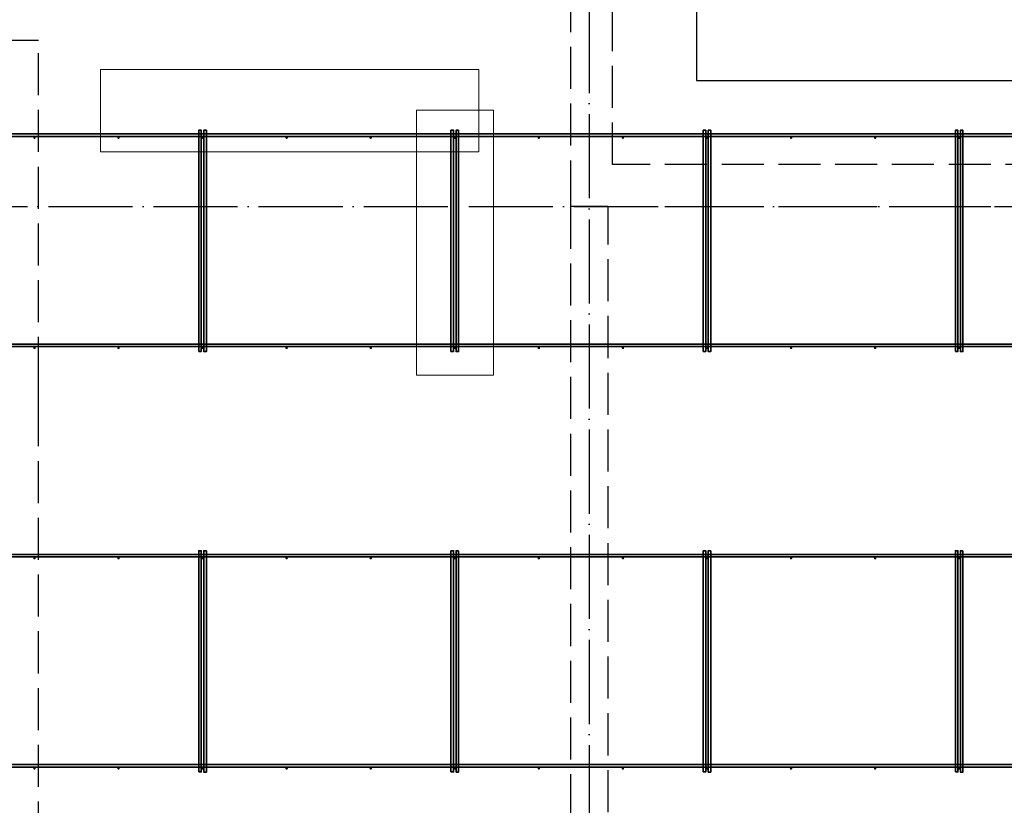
# Model space of a CAD drawing. Header units: millimetres. Extents: x 13527 to 139154, y -122592 to 61893.
# Tile 124 of 130: x 108070 to 112755, y 41053 to 44789. Entities that reach past the tile are written whole.
import ezdxf

# ---------------------------------------------------------------- set-up
doc = ezdxf.new("R2010")
doc.units = ezdxf.units.MM
for name, pattern in [('______11', [500, 400, -50, 0, -50]), ('______2', [270, 200, -70]), ('______5', [1100, 800, -100, 100, -100])]:
    doc.linetypes.add(name, pattern=pattern)
for name, color, linetype, lineweight in [('Standard', 7, 'Continuous', 25), ('Стена_ общее', 7, 'Continuous', 35), ('Фундамент_ общее', 7, 'Continuous', 35)]:
    doc.layers.add(name, color=color, linetype=linetype, lineweight=lineweight)
doc.layers.add('Арм.стержн. Фиксатор', color=7, linetype='Continuous', lineweight=35, true_color=0x501e0f)
doc.layers.add('Осевая линия_ общее', color=7, linetype='______5', lineweight=13, true_color=0xa0a0a0)

# ---------------------------------------------------------------- blocks, each defined once
blk = doc.blocks.new('СЛОЖНЫЙ_ОБЪЕКТ_0')
at = {"layer": 'Стена_ общее', "color": 9, "linetype": '______2', "lineweight": -3, "true_color": 0xc7c7c7, "transparency": 33554687}
for p, q in [((110890, 44100), (110890, 45940)), ((110690, 45740), (110690, 44100)), ((108160, 44690), (107980, 44690)), ((108160, 43080), (108160, 44690)), ((110690, 44100), (110690, 43900)), ((117280, 44100), (110890, 44100)), ((110690, 43900), (110690, 39000)), ((110870, 43900), (110690, 43900)), ((110870, 43900), (117280, 43900)), ((110870, 38320), (110870, 43900)), ((108160, 42900), (108160, 43080)), ((108160, 40060), (108160, 42900))]:
    blk.add_line(p, q, dxfattribs=at)

msp = doc.modelspace()

# ---------------------------------------------------------------- hatches: boundary and pattern name
at = {"layer": 'Арм.стержн. Фиксатор', "linetype": 'Continuous', "lineweight": 35, "transparency": 33554687}
for points in [[(108146, 44228), (108145.5, 44230.3), (108144.2, 44232.2), (108142.3, 44233.5), (108140, 44234), (108137.7, 44233.5), (108135.8, 44232.2), (108134.5, 44230.3), (108134, 44228), (108134.5, 44225.7), (108135.8, 44223.8), (108137.7, 44222.5), (108140, 44222), (108142.3, 44222.5), (108144.2, 44223.8), (108145.5, 44225.7)], [(108546, 44228), (108545.5, 44230.3), (108544.2, 44232.2), (108542.3, 44233.5), (108540, 44234), (108537.7, 44233.5), (108535.8, 44232.2), (108534.5, 44230.3), (108534, 44228), (108534.5, 44225.7), (108535.8, 44223.8), (108537.7, 44222.5), (108540, 44222), (108542.3, 44222.5), (108544.2, 44223.8), (108545.5, 44225.7)], [(108946, 44228), (108945.5, 44230.3), (108944.2, 44232.2), (108942.3, 44233.5), (108940, 44234), (108937.7, 44233.5), (108935.8, 44232.2), (108934.5, 44230.3), (108934, 44228), (108934.5, 44225.7), (108935.8, 44223.8), (108937.7, 44222.5), (108940, 44222), (108942.3, 44222.5), (108944.2, 44223.8), (108945.5, 44225.7)], [(109346, 44228), (109345.5, 44230.3), (109344.2, 44232.2), (109342.3, 44233.5), (109340, 44234), (109337.7, 44233.5), (109335.8, 44232.2), (109334.5, 44230.3), (109334, 44228), (109334.5, 44225.7), (109335.8, 44223.8), (109337.7, 44222.5), (109340, 44222), (109342.3, 44222.5), (109344.2, 44223.8), (109345.5, 44225.7)], [(109746, 44228), (109745.5, 44230.3), (109744.2, 44232.2), (109742.3, 44233.5), (109740, 44234), (109737.7, 44233.5), (109735.8, 44232.2), (109734.5, 44230.3), (109734, 44228), (109734.5, 44225.7), (109735.8, 44223.8), (109737.7, 44222.5), (109740, 44222), (109742.3, 44222.5), (109744.2, 44223.8), (109745.5, 44225.7)], [(110146, 44228), (110145.5, 44230.3), (110144.2, 44232.2), (110142.3, 44233.5), (110140, 44234), (110137.7, 44233.5), (110135.8, 44232.2), (110134.5, 44230.3), (110134, 44228), (110134.5, 44225.7), (110135.8, 44223.8), (110137.7, 44222.5), (110140, 44222), (110142.3, 44222.5), (110144.2, 44223.8), (110145.5, 44225.7)], [(110546, 44228), (110545.5, 44230.3), (110544.2, 44232.2), (110542.3, 44233.5), (110540, 44234), (110537.7, 44233.5), (110535.8, 44232.2), (110534.5, 44230.3), (110534, 44228), (110534.5, 44225.7), (110535.8, 44223.8), (110537.7, 44222.5), (110540, 44222), (110542.3, 44222.5), (110544.2, 44223.8), (110545.5, 44225.7)], [(110946, 44228), (110945.5, 44230.3), (110944.2, 44232.2), (110942.3, 44233.5), (110940, 44234), (110937.7, 44233.5), (110935.8, 44232.2), (110934.5, 44230.3), (110934, 44228), (110934.5, 44225.7), (110935.8, 44223.8), (110937.7, 44222.5), (110940, 44222), (110942.3, 44222.5), (110944.2, 44223.8), (110945.5, 44225.7)], [(111346, 44228), (111345.5, 44230.3), (111344.2, 44232.2), (111342.3, 44233.5), (111340, 44234), (111337.7, 44233.5), (111335.8, 44232.2), (111334.5, 44230.3), (111334, 44228), (111334.5, 44225.7), (111335.8, 44223.8), (111337.7, 44222.5), (111340, 44222), (111342.3, 44222.5), (111344.2, 44223.8), (111345.5, 44225.7)], [(111746, 44228), (111745.5, 44230.3), (111744.2, 44232.2), (111742.3, 44233.5), (111740, 44234), (111737.7, 44233.5), (111735.8, 44232.2), (111734.5, 44230.3), (111734, 44228), (111734.5, 44225.7), (111735.8, 44223.8), (111737.7, 44222.5), (111740, 44222), (111742.3, 44222.5), (111744.2, 44223.8), (111745.5, 44225.7)], [(112146, 44228), (112145.5, 44230.3), (112144.2, 44232.2), (112142.3, 44233.5), (112140, 44234), (112137.7, 44233.5), (112135.8, 44232.2), (112134.5, 44230.3), (112134, 44228), (112134.5, 44225.7), (112135.8, 44223.8), (112137.7, 44222.5), (112140, 44222), (112142.3, 44222.5), (112144.2, 44223.8), (112145.5, 44225.7)], [(112546, 44228), (112545.5, 44230.3), (112544.2, 44232.2), (112542.3, 44233.5), (112540, 44234), (112537.7, 44233.5), (112535.8, 44232.2), (112534.5, 44230.3), (112534, 44228), (112534.5, 44225.7), (112535.8, 44223.8), (112537.7, 44222.5), (112540, 44222), (112542.3, 44222.5), (112544.2, 44223.8), (112545.5, 44225.7)], [(108146, 43228), (108145.5, 43230.3), (108144.2, 43232.2), (108142.3, 43233.5), (108140, 43234), (108137.7, 43233.5), (108135.8, 43232.2), (108134.5, 43230.3), (108134, 43228), (108134.5, 43225.7), (108135.8, 43223.8), (108137.7, 43222.5), (108140, 43222), (108142.3, 43222.5), (108144.2, 43223.8), (108145.5, 43225.7)], [(108546, 43228), (108545.5, 43230.3), (108544.2, 43232.2), (108542.3, 43233.5), (108540, 43234), (108537.7, 43233.5), (108535.8, 43232.2), (108534.5, 43230.3), (108534, 43228), (108534.5, 43225.7), (108535.8, 43223.8), (108537.7, 43222.5), (108540, 43222), (108542.3, 43222.5), (108544.2, 43223.8), (108545.5, 43225.7)], [(108946, 43228), (108945.5, 43230.3), (108944.2, 43232.2), (108942.3, 43233.5), (108940, 43234), (108937.7, 43233.5), (108935.8, 43232.2), (108934.5, 43230.3), (108934, 43228), (108934.5, 43225.7), (108935.8, 43223.8), (108937.7, 43222.5), (108940, 43222), (108942.3, 43222.5), (108944.2, 43223.8), (108945.5, 43225.7)], [(109346, 43228), (109345.5, 43230.3), (109344.2, 43232.2), (109342.3, 43233.5), (109340, 43234), (109337.7, 43233.5), (109335.8, 43232.2), (109334.5, 43230.3), (109334, 43228), (109334.5, 43225.7), (109335.8, 43223.8), (109337.7, 43222.5), (109340, 43222), (109342.3, 43222.5), (109344.2, 43223.8), (109345.5, 43225.7)], [(109746, 43228), (109745.5, 43230.3), (109744.2, 43232.2), (109742.3, 43233.5), (109740, 43234), (109737.7, 43233.5), (109735.8, 43232.2), (109734.5, 43230.3), (109734, 43228), (109734.5, 43225.7), (109735.8, 43223.8), (109737.7, 43222.5), (109740, 43222), (109742.3, 43222.5), (109744.2, 43223.8), (109745.5, 43225.7)], [(110146, 43228), (110145.5, 43230.3), (110144.2, 43232.2), (110142.3, 43233.5), (110140, 43234), (110137.7, 43233.5), (110135.8, 43232.2), (110134.5, 43230.3), (110134, 43228), (110134.5, 43225.7), (110135.8, 43223.8), (110137.7, 43222.5), (110140, 43222), (110142.3, 43222.5), (110144.2, 43223.8), (110145.5, 43225.7)], [(110546, 43228), (110545.5, 43230.3), (110544.2, 43232.2), (110542.3, 43233.5), (110540, 43234), (110537.7, 43233.5), (110535.8, 43232.2), (110534.5, 43230.3), (110534, 43228), (110534.5, 43225.7), (110535.8, 43223.8), (110537.7, 43222.5), (110540, 43222), (110542.3, 43222.5), (110544.2, 43223.8), (110545.5, 43225.7)], [(110946, 43228), (110945.5, 43230.3), (110944.2, 43232.2), (110942.3, 43233.5), (110940, 43234), (110937.7, 43233.5), (110935.8, 43232.2), (110934.5, 43230.3), (110934, 43228), (110934.5, 43225.7), (110935.8, 43223.8), (110937.7, 43222.5), (110940, 43222), (110942.3, 43222.5), (110944.2, 43223.8), (110945.5, 43225.7)], [(111346, 43228), (111345.5, 43230.3), (111344.2, 43232.2), (111342.3, 43233.5), (111340, 43234), (111337.7, 43233.5), (111335.8, 43232.2), (111334.5, 43230.3), (111334, 43228), (111334.5, 43225.7), (111335.8, 43223.8), (111337.7, 43222.5), (111340, 43222), (111342.3, 43222.5), (111344.2, 43223.8), (111345.5, 43225.7)], [(111746, 43228), (111745.5, 43230.3), (111744.2, 43232.2), (111742.3, 43233.5), (111740, 43234), (111737.7, 43233.5), (111735.8, 43232.2), (111734.5, 43230.3), (111734, 43228), (111734.5, 43225.7), (111735.8, 43223.8), (111737.7, 43222.5), (111740, 43222), (111742.3, 43222.5), (111744.2, 43223.8), (111745.5, 43225.7)], [(112146, 43228), (112145.5, 43230.3), (112144.2, 43232.2), (112142.3, 43233.5), (112140, 43234), (112137.7, 43233.5), (112135.8, 43232.2), (112134.5, 43230.3), (112134, 43228), (112134.5, 43225.7), (112135.8, 43223.8), (112137.7, 43222.5), (112140, 43222), (112142.3, 43222.5), (112144.2, 43223.8), (112145.5, 43225.7)], [(112546, 43228), (112545.5, 43230.3), (112544.2, 43232.2), (112542.3, 43233.5), (112540, 43234), (112537.7, 43233.5), (112535.8, 43232.2), (112534.5, 43230.3), (112534, 43228), (112534.5, 43225.7), (112535.8, 43223.8), (112537.7, 43222.5), (112540, 43222), (112542.3, 43222.5), (112544.2, 43223.8), (112545.5, 43225.7)], [(108146, 42228), (108145.5, 42230.3), (108144.2, 42232.2), (108142.3, 42233.5), (108140, 42234), (108137.7, 42233.5), (108135.8, 42232.2), (108134.5, 42230.3), (108134, 42228), (108134.5, 42225.7), (108135.8, 42223.8), (108137.7, 42222.5), (108140, 42222), (108142.3, 42222.5), (108144.2, 42223.8), (108145.5, 42225.7)], [(108546, 42228), (108545.5, 42230.3), (108544.2, 42232.2), (108542.3, 42233.5), (108540, 42234), (108537.7, 42233.5), (108535.8, 42232.2), (108534.5, 42230.3), (108534, 42228), (108534.5, 42225.7), (108535.8, 42223.8), (108537.7, 42222.5), (108540, 42222), (108542.3, 42222.5), (108544.2, 42223.8), (108545.5, 42225.7)], [(108946, 42228), (108945.5, 42230.3), (108944.2, 42232.2), (108942.3, 42233.5), (108940, 42234), (108937.7, 42233.5), (108935.8, 42232.2), (108934.5, 42230.3), (108934, 42228), (108934.5, 42225.7), (108935.8, 42223.8), (108937.7, 42222.5), (108940, 42222), (108942.3, 42222.5), (108944.2, 42223.8), (108945.5, 42225.7)], [(109346, 42228), (109345.5, 42230.3), (109344.2, 42232.2), (109342.3, 42233.5), (109340, 42234), (109337.7, 42233.5), (109335.8, 42232.2), (109334.5, 42230.3), (109334, 42228), (109334.5, 42225.7), (109335.8, 42223.8), (109337.7, 42222.5), (109340, 42222), (109342.3, 42222.5), (109344.2, 42223.8), (109345.5, 42225.7)], [(109746, 42228), (109745.5, 42230.3), (109744.2, 42232.2), (109742.3, 42233.5), (109740, 42234), (109737.7, 42233.5), (109735.8, 42232.2), (109734.5, 42230.3), (109734, 42228), (109734.5, 42225.7), (109735.8, 42223.8), (109737.7, 42222.5), (109740, 42222), (109742.3, 42222.5), (109744.2, 42223.8), (109745.5, 42225.7)], [(110146, 42228), (110145.5, 42230.3), (110144.2, 42232.2), (110142.3, 42233.5), (110140, 42234), (110137.7, 42233.5), (110135.8, 42232.2), (110134.5, 42230.3), (110134, 42228), (110134.5, 42225.7), (110135.8, 42223.8), (110137.7, 42222.5), (110140, 42222), (110142.3, 42222.5), (110144.2, 42223.8), (110145.5, 42225.7)], [(110546, 42228), (110545.5, 42230.3), (110544.2, 42232.2), (110542.3, 42233.5), (110540, 42234), (110537.7, 42233.5), (110535.8, 42232.2), (110534.5, 42230.3), (110534, 42228), (110534.5, 42225.7), (110535.8, 42223.8), (110537.7, 42222.5), (110540, 42222), (110542.3, 42222.5), (110544.2, 42223.8), (110545.5, 42225.7)], [(110946, 42228), (110945.5, 42230.3), (110944.2, 42232.2), (110942.3, 42233.5), (110940, 42234), (110937.7, 42233.5), (110935.8, 42232.2), (110934.5, 42230.3), (110934, 42228), (110934.5, 42225.7), (110935.8, 42223.8), (110937.7, 42222.5), (110940, 42222), (110942.3, 42222.5), (110944.2, 42223.8), (110945.5, 42225.7)], [(111346, 42228), (111345.5, 42230.3), (111344.2, 42232.2), (111342.3, 42233.5), (111340, 42234), (111337.7, 42233.5), (111335.8, 42232.2), (111334.5, 42230.3), (111334, 42228), (111334.5, 42225.7), (111335.8, 42223.8), (111337.7, 42222.5), (111340, 42222), (111342.3, 42222.5), (111344.2, 42223.8), (111345.5, 42225.7)], [(111746, 42228), (111745.5, 42230.3), (111744.2, 42232.2), (111742.3, 42233.5), (111740, 42234), (111737.7, 42233.5), (111735.8, 42232.2), (111734.5, 42230.3), (111734, 42228), (111734.5, 42225.7), (111735.8, 42223.8), (111737.7, 42222.5), (111740, 42222), (111742.3, 42222.5), (111744.2, 42223.8), (111745.5, 42225.7)], [(112146, 42228), (112145.5, 42230.3), (112144.2, 42232.2), (112142.3, 42233.5), (112140, 42234), (112137.7, 42233.5), (112135.8, 42232.2), (112134.5, 42230.3), (112134, 42228), (112134.5, 42225.7), (112135.8, 42223.8), (112137.7, 42222.5), (112140, 42222), (112142.3, 42222.5), (112144.2, 42223.8), (112145.5, 42225.7)], [(112546, 42228), (112545.5, 42230.3), (112544.2, 42232.2), (112542.3, 42233.5), (112540, 42234), (112537.7, 42233.5), (112535.8, 42232.2), (112534.5, 42230.3), (112534, 42228), (112534.5, 42225.7), (112535.8, 42223.8), (112537.7, 42222.5), (112540, 42222), (112542.3, 42222.5), (112544.2, 42223.8), (112545.5, 42225.7)], [(108146, 41228), (108145.5, 41230.3), (108144.2, 41232.2), (108142.3, 41233.5), (108140, 41234), (108137.7, 41233.5), (108135.8, 41232.2), (108134.5, 41230.3), (108134, 41228), (108134.5, 41225.7), (108135.8, 41223.8), (108137.7, 41222.5), (108140, 41222), (108142.3, 41222.5), (108144.2, 41223.8), (108145.5, 41225.7)], [(108546, 41228), (108545.5, 41230.3), (108544.2, 41232.2), (108542.3, 41233.5), (108540, 41234), (108537.7, 41233.5), (108535.8, 41232.2), (108534.5, 41230.3), (108534, 41228), (108534.5, 41225.7), (108535.8, 41223.8), (108537.7, 41222.5), (108540, 41222), (108542.3, 41222.5), (108544.2, 41223.8), (108545.5, 41225.7)], [(108946, 41228), (108945.5, 41230.3), (108944.2, 41232.2), (108942.3, 41233.5), (108940, 41234), (108937.7, 41233.5), (108935.8, 41232.2), (108934.5, 41230.3), (108934, 41228), (108934.5, 41225.7), (108935.8, 41223.8), (108937.7, 41222.5), (108940, 41222), (108942.3, 41222.5), (108944.2, 41223.8), (108945.5, 41225.7)], [(109346, 41228), (109345.5, 41230.3), (109344.2, 41232.2), (109342.3, 41233.5), (109340, 41234), (109337.7, 41233.5), (109335.8, 41232.2), (109334.5, 41230.3), (109334, 41228), (109334.5, 41225.7), (109335.8, 41223.8), (109337.7, 41222.5), (109340, 41222), (109342.3, 41222.5), (109344.2, 41223.8), (109345.5, 41225.7)], [(109746, 41228), (109745.5, 41230.3), (109744.2, 41232.2), (109742.3, 41233.5), (109740, 41234), (109737.7, 41233.5), (109735.8, 41232.2), (109734.5, 41230.3), (109734, 41228), (109734.5, 41225.7), (109735.8, 41223.8), (109737.7, 41222.5), (109740, 41222), (109742.3, 41222.5), (109744.2, 41223.8), (109745.5, 41225.7)], [(110146, 41228), (110145.5, 41230.3), (110144.2, 41232.2), (110142.3, 41233.5), (110140, 41234), (110137.7, 41233.5), (110135.8, 41232.2), (110134.5, 41230.3), (110134, 41228), (110134.5, 41225.7), (110135.8, 41223.8), (110137.7, 41222.5), (110140, 41222), (110142.3, 41222.5), (110144.2, 41223.8), (110145.5, 41225.7)], [(110546, 41228), (110545.5, 41230.3), (110544.2, 41232.2), (110542.3, 41233.5), (110540, 41234), (110537.7, 41233.5), (110535.8, 41232.2), (110534.5, 41230.3), (110534, 41228), (110534.5, 41225.7), (110535.8, 41223.8), (110537.7, 41222.5), (110540, 41222), (110542.3, 41222.5), (110544.2, 41223.8), (110545.5, 41225.7)], [(110946, 41228), (110945.5, 41230.3), (110944.2, 41232.2), (110942.3, 41233.5), (110940, 41234), (110937.7, 41233.5), (110935.8, 41232.2), (110934.5, 41230.3), (110934, 41228), (110934.5, 41225.7), (110935.8, 41223.8), (110937.7, 41222.5), (110940, 41222), (110942.3, 41222.5), (110944.2, 41223.8), (110945.5, 41225.7)], [(111346, 41228), (111345.5, 41230.3), (111344.2, 41232.2), (111342.3, 41233.5), (111340, 41234), (111337.7, 41233.5), (111335.8, 41232.2), (111334.5, 41230.3), (111334, 41228), (111334.5, 41225.7), (111335.8, 41223.8), (111337.7, 41222.5), (111340, 41222), (111342.3, 41222.5), (111344.2, 41223.8), (111345.5, 41225.7)], [(111746, 41228), (111745.5, 41230.3), (111744.2, 41232.2), (111742.3, 41233.5), (111740, 41234), (111737.7, 41233.5), (111735.8, 41232.2), (111734.5, 41230.3), (111734, 41228), (111734.5, 41225.7), (111735.8, 41223.8), (111737.7, 41222.5), (111740, 41222), (111742.3, 41222.5), (111744.2, 41223.8), (111745.5, 41225.7)], [(112146, 41228), (112145.5, 41230.3), (112144.2, 41232.2), (112142.3, 41233.5), (112140, 41234), (112137.7, 41233.5), (112135.8, 41232.2), (112134.5, 41230.3), (112134, 41228), (112134.5, 41225.7), (112135.8, 41223.8), (112137.7, 41222.5), (112140, 41222), (112142.3, 41222.5), (112144.2, 41223.8), (112145.5, 41225.7)], [(112546, 41228), (112545.5, 41230.3), (112544.2, 41232.2), (112542.3, 41233.5), (112540, 41234), (112537.7, 41233.5), (112535.8, 41232.2), (112534.5, 41230.3), (112534, 41228), (112534.5, 41225.7), (112535.8, 41223.8), (112537.7, 41222.5), (112540, 41222), (112542.3, 41222.5), (112544.2, 41223.8), (112545.5, 41225.7)]]:
    msp.add_hatch(color=34, dxfattribs=at).paths.add_polyline_path(points)

# ---------------------------------------------------------------- linework, layer by layer
at = {"layer": 'Standard', "color": 52, "linetype": 'Continuous', "lineweight": 13, "transparency": 33554687}
for p, q in [((108453.8, 44552), (108453.8, 44160.7)), ((110253.8, 44552), (108453.8, 44552)), ((108453.8, 44552), (108453.8, 44160.7)), ((110253.8, 44552), (108453.8, 44552)), ((108453.8, 44552), (108453.8, 44160.7)), ((110253.8, 44552), (108453.8, 44552)), ((108453.8, 44552), (108453.8, 44160.7)), ((110253.8, 44552), (108453.8, 44552)), ((110253.8, 44160.7), (110253.8, 44552)), ((110253.8, 44160.7), (110253.8, 44552)), ((110253.8, 44160.7), (110253.8, 44552)), ((110253.8, 44160.7), (110253.8, 44552)), ((110324.9, 44359), (109958.1, 44359)), ((109958.1, 44359), (109958.1, 43099)), ((110324.9, 44359), (109958.1, 44359)), ((109958.1, 44359), (109958.1, 43099)), ((110324.9, 44359), (109958.1, 44359)), ((109958.1, 44359), (109958.1, 43099)), ((110324.9, 44359), (109958.1, 44359)), ((109958.1, 44359), (109958.1, 43099)), ((110324.9, 43099), (110324.9, 44359)), ((110324.9, 43099), (110324.9, 44359)), ((110324.9, 43099), (110324.9, 44359)), ((110324.9, 43099), (110324.9, 44359)), ((108453.8, 44160.7), (110253.8, 44160.7)), ((108453.8, 44160.7), (110253.8, 44160.7)), ((108453.8, 44160.7), (110253.8, 44160.7)), ((108453.8, 44160.7), (110253.8, 44160.7)), ((109958.1, 43099), (110324.9, 43099)), ((109958.1, 43099), (110324.9, 43099)), ((109958.1, 43099), (110324.9, 43099)), ((109958.1, 43099), (110324.9, 43099))]:
    msp.add_line(p, q, dxfattribs=at)
at = {"layer": 'Арм.стержн. Фиксатор', "color": 34, "linetype": 'Continuous', "lineweight": 35, "transparency": 33554687}
for points in [[(75230, 44246), (117850, 44246), (117850, 44234), (75230, 44234), (75230, 44246)], [(75230, 44246), (117850, 44246), (117850, 44234), (75230, 44234), (75230, 44246)], [(108922, 43211.1), (108922, 44263.1), (108934, 44263.1), (108934, 43211.1), (108922, 43211.1)], [(108958, 44262.9), (108958, 43210.8), (108946, 43210.8), (108946, 44262.9), (108958, 44262.9)], [(110122, 43211.1), (110122, 44263.1), (110134, 44263.1), (110134, 43211.1), (110122, 43211.1)], [(110158, 44262.9), (110158, 43210.8), (110146, 43210.8), (110146, 44262.9), (110158, 44262.9)], [(111322, 43211.1), (111322, 44263.1), (111334, 44263.1), (111334, 43211.1), (111322, 43211.1)], [(111358, 44262.9), (111358, 43210.8), (111346, 43210.8), (111346, 44262.9), (111358, 44262.9)], [(112522, 43211.1), (112522, 44263.1), (112534, 44263.1), (112534, 43211.1), (112522, 43211.1)], [(112558, 44262.9), (112558, 43210.8), (112546, 43210.8), (112546, 44262.9), (112558, 44262.9)], [(75230, 43246), (117850, 43246), (117850, 43234), (75230, 43234), (75230, 43246)], [(75230, 43246), (117850, 43246), (117850, 43234), (75230, 43234), (75230, 43246)], [(108922, 41211.1), (108922, 42263.1), (108934, 42263.1), (108934, 41211.1), (108922, 41211.1)], [(108958, 42262.9), (108958, 41210.8), (108946, 41210.8), (108946, 42262.9), (108958, 42262.9)], [(110122, 41211.1), (110122, 42263.1), (110134, 42263.1), (110134, 41211.1), (110122, 41211.1)], [(110158, 42262.9), (110158, 41210.8), (110146, 41210.8), (110146, 42262.9), (110158, 42262.9)], [(111322, 41211.1), (111322, 42263.1), (111334, 42263.1), (111334, 41211.1), (111322, 41211.1)], [(111358, 42262.9), (111358, 41210.8), (111346, 41210.8), (111346, 42262.9), (111358, 42262.9)], [(112522, 41211.1), (112522, 42263.1), (112534, 42263.1), (112534, 41211.1), (112522, 41211.1)], [(112558, 42262.9), (112558, 41210.8), (112546, 41210.8), (112546, 42262.9), (112558, 42262.9)], [(75230, 42246), (117850, 42246), (117850, 42234), (75230, 42234), (75230, 42246)], [(75230, 42246), (117850, 42246), (117850, 42234), (75230, 42234), (75230, 42246)], [(75230, 41246), (117850, 41246), (117850, 41234), (75230, 41234), (75230, 41246)], [(75230, 41246), (117850, 41246), (117850, 41234), (75230, 41234), (75230, 41246)]]:
    msp.add_lwpolyline(points, dxfattribs=at)
at = {"layer": 'Осевая линия_ общее', "color": 253, "linetype": '______11', "lineweight": -3, "true_color": 0xa0a0a0, "transparency": 33554687}
for p, q in [((110780, 46340), (110780, 28122.1)), ((75200, 43900), (119325.4, 43900))]:
    msp.add_line(p, q, dxfattribs=at)
at = {"layer": 'Фундамент_ общее', "color": 7, "lineweight": 25, "transparency": 33554687}
for p, q in [((111290, 46340), (111290, 44500)), ((111290, 44500), (117880, 44500))]:
    msp.add_line(p, q, dxfattribs=at)
at = {"layer": 'Фундамент_ общее', "color": 7, "linetype": 'Continuous', "lineweight": 25, "transparency": 33554687}
for p, q in [((111290, 46340), (111290, 44500)), ((111290, 44500), (117880, 44500))]:
    msp.add_line(p, q, dxfattribs=at)

# ---------------------------------------------------------------- block references
at = {"layer": 'Стена_ общее', "color": 9, "linetype": '______2', "lineweight": -3, "true_color": 0xc7c7c7, "transparency": 33554687}
msp.add_blockref('СЛОЖНЫЙ_ОБЪЕКТ_0', (0, 0), dxfattribs=at)

doc.saveas('drawing.dxf')
